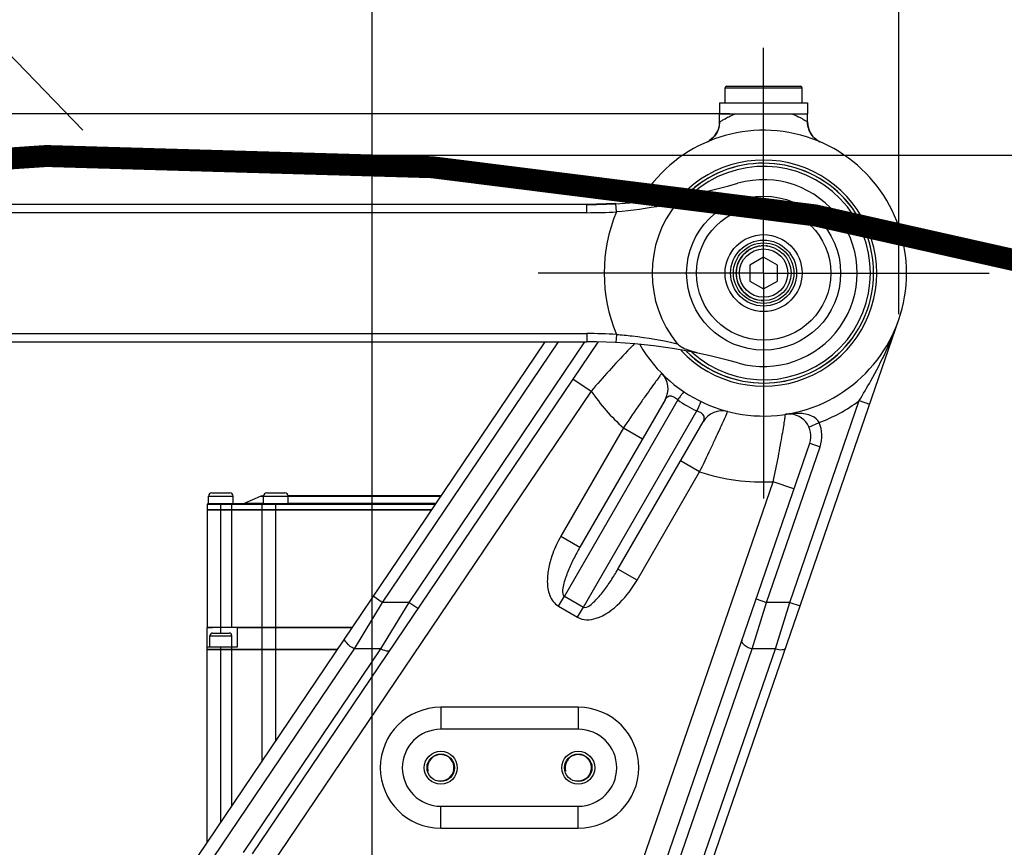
# Model space of a CAD drawing. Header units: millimetres. Extents: x 0 to 5945, y 0 to 4205.
# Tile 75 of 80: x 3939 to 4118, y 3419 to 3569. Entities that reach past the tile are written whole.
import ezdxf

# ---------------------------------------------------------------- set-up
doc = ezdxf.new("R2010")
doc.units = ezdxf.units.MM
doc.header["$LTSCALE"] = 326.975
doc.linetypes.add('CENTER', pattern=[0.6, 0.375, -0.075, 0.075, -0.075])
doc.layers.get('0').update_dxf_attribs({"linetype": 'CONTINUOUS'})
for name, color, linetype in [('204104000008_DXF_DIMENSION', 7, 'CONTINUOUS'), ('304102000080_DXF_AXIS', 7, 'CONTINUOUS'), ('304102000080_DXF_DIMENSION', 7, 'CONTINUOUS'), ('304102000080DXF_CONTINUOUS_LINE', 7, 'CONTINUOUS'), ('304103000028_DXF_DIMENSION', 7, 'CONTINUOUS'), ('304103000033DXF_CONTINUOUS_LINE', 7, 'CONTINUOUS'), ('304104000210DXF_CONTINUOUS_LINE', 7, 'CONTINUOUS'), ('304104000218_DXF_DIMENSION', 7, 'CONTINUOUS'), ('304304000030DXF_CONTINUOUS_LINE', 7, 'CONTINUOUS'), ('501023000078DXF_CONTINUOUS_LINE', 7, 'CONTINUOUS'), ('537003000017DXF_CONTINUOUS_LINE', 7, 'CONTINUOUS'), ('604006000006DXF_CONTINUOUS_LINE', 7, 'CONTINUOUS'), ('604007000001DXF_CONTINUOUS_LINE', 7, 'CONTINUOUS'), ('626001000001DXF_CONTINUOUS_LINE', 7, 'CONTINUOUS'), ('DEFAULT_1', 7, 'CENTER')]:
    doc.layers.add(name, color=color, linetype=linetype)
doc.styles.get("Standard").update_dxf_attribs({"font": 'txt', "width": 0.7})
doc.dimstyles.new('DIMSTYLE_2', dxfattribs={"dimtxt": 17.5, "dimasz": 15, "dimexe": 2, "dimexo": 0.2, "dimgap": 0.875, "dimtad": 1, "dimdec": 0, "dimdsep": 46, "dimtxsty": 'Standard', "dimblk": '_FILLED', "dimblk1": '_FILLED', "dimblk2": '_FILLED', "dimcen": 0.09, "dimclrt": 5, "dimazin": 2, "dimtfac": 1, "dimtdec": 0, "dimtofl": 0, "dimtmove": 0, "dimatfit": 3, "dimldrblk": '_FILLED', "dimfxl": 0, "dimtolj": 1, "dimarcsym": 0})
doc.dimstyles.new('DIMSTYLE_5', dxfattribs={"dimtxt": 17.5, "dimasz": 15, "dimexe": 2, "dimexo": 0.2, "dimgap": 0.875, "dimtad": 0, "dimtih": 1, "dimtoh": 1, "dimdec": 0, "dimdsep": 46, "dimtxsty": 'Standard', "dimblk": '_FILLED', "dimblk1": '_FILLED', "dimblk2": '_FILLED', "dimcen": 0.09, "dimclrt": 5, "dimazin": 2, "dimtp": 0.01, "dimtm": 0.01, "dimtfac": 1, "dimtdec": 0, "dimtofl": 0, "dimtmove": 0, "dimatfit": 3, "dimldrblk": '_FILLED', "dimfxl": 0, "dimtolj": 1, "dimarcsym": 0})
doc.dimstyles.new('DIMSTYLE_6', dxfattribs={"dimtxt": 17.5, "dimasz": 15, "dimexe": 2, "dimexo": 0.2, "dimgap": 0.875, "dimtad": 1, "dimdsep": 46, "dimtxsty": 'Standard', "dimblk": '_FILLED', "dimblk1": '_FILLED', "dimblk2": '_FILLED', "dimcen": 0.09, "dimclrt": 5, "dimazin": 2, "dimtp": 0.01, "dimtm": 0.01, "dimtfac": 1, "dimtofl": 0, "dimtmove": 0, "dimatfit": 3, "dimldrblk": '_FILLED', "dimfxl": 0, "dimtolj": 1, "dimarcsym": 0})

# ---------------------------------------------------------------- blocks, each defined once
blk = doc.blocks.new('*D12')
at = {"layer": '204104000008_DXF_DIMENSION', "color": 2, "linetype": 'Continuous'}
blk.add_line((3958.22, 3544.61), (4909.91, 3544.61), dxfattribs=at)
blk = doc.blocks.new('_FILLED')
at = {"color": 0, "linetype": 'ByBlock'}
blk.add_solid([(0, 0), (-1, 0.117), (-1, -0.117)], dxfattribs=at)
blk = doc.blocks.new('*D14')
at = {"layer": '304104000218_DXF_DIMENSION', "color": 2, "linetype": 'Continuous'}
for p, q in [((3877.61, 3404.17), (3877.61, 3789.44)), ((4002.61, 3266.17), (4002.61, 3789.44)), ((3877.61, 3779.44), (3940.11, 3779.44)), ((4002.61, 3779.44), (3940.11, 3779.44))]:
    blk.add_line(p, q, dxfattribs=at)
at = {"layer": '304104000218_DXF_DIMENSION', "color": 2, "linetype": 'Continuous', "xscale": 15, "yscale": 15, "zscale": 15, "rotation": 180}
blk.add_blockref('_FILLED', (3877.61, 3779.44), dxfattribs=at)
at = {"layer": '304104000218_DXF_DIMENSION', "color": 2, "linetype": 'Continuous', "xscale": 15, "yscale": 15, "zscale": 15}
blk.add_blockref('_FILLED', (4002.61, 3779.44), dxfattribs=at)
blk = doc.blocks.new('*D16')
at = {"layer": '304103000028_DXF_DIMENSION', "color": 2, "linetype": 'Continuous'}
for p, q in [((2912.61, 3363.86), (2912.61, 3963.17)), ((4098.41, 3515.71), (4098.41, 3963.17)), ((2912.61, 3953.17), (3505.51, 3953.17)), ((4098.41, 3953.17), (3505.51, 3953.17))]:
    blk.add_line(p, q, dxfattribs=at)
at = {"layer": '304103000028_DXF_DIMENSION', "color": 2, "linetype": 'Continuous', "xscale": 15, "yscale": 15, "zscale": 15, "rotation": 180}
blk.add_blockref('_FILLED', (2912.61, 3953.17), dxfattribs=at)
at = {"layer": '304103000028_DXF_DIMENSION', "color": 2, "linetype": 'Continuous', "xscale": 15, "yscale": 15, "zscale": 15}
blk.add_blockref('_FILLED', (4098.41, 3953.17), dxfattribs=at)
blk = doc.blocks.new('*D17')
at = {"layer": '304102000080_DXF_DIMENSION', "color": 2, "linetype": 'Continuous'}
for p, q in [((4067.7, 3552.17), (1934.99, 3552.17)), ((1944.99, 3552.17), (1944.99, 2875.92)), ((1944.99, 2199.67), (1944.99, 2875.92)), ((2767.49, 2199.67), (1934.99, 2199.67))]:
    blk.add_line(p, q, dxfattribs=at)
at = {"layer": '304102000080_DXF_DIMENSION', "color": 2, "linetype": 'Continuous', "xscale": 15, "yscale": 15, "zscale": 15}
for p, rotation in [((1944.99, 3552.17), 90), ((1944.99, 2199.67), 270)]:
    blk.add_blockref('_FILLED', p, dxfattribs=dict(at, rotation=rotation))

msp = doc.modelspace()

# ---------------------------------------------------------------- linework, layer by layer
at = {"color": 2, "linetype": 'Continuous', "const_width": 4}
msp.add_lwpolyline([(4646.133, 3058.39, 0.5515657), (3439.384, 3329.636)], format="xyb", dxfattribs=at)
at = {"layer": '304102000080_DXF_AXIS', "color": 7, "linetype": 'CENTER'}
for q in [(4073.826, 3564.172), (4032.826, 3523.172), (4073.826, 3482.172), (4114.826, 3523.172)]:
    msp.add_line((4073.826, 3523.172), q, dxfattribs=at)
at = {"layer": '304102000080DXF_CONTINUOUS_LINE', "color": 7, "linetype": 'Continuous'}
for p, q in [((4065.821, 3550.666), (4065.821, 3552.172)), ((4065.822, 3552.172), (4081.821, 3552.172)), ((4081.821, 3550.67), (4081.821, 3552.172)), ((4065.761, 3549.974), (4065.619, 3549.408)), ((4065.821, 3550.666), (4065.761, 3549.974)), ((4081.826, 3550.471), (4081.821, 3550.67)), ((4081.942, 3549.696), (4081.826, 3550.471)), ((4082.024, 3549.414), (4081.942, 3549.696)), ((4064.74, 3547.931), (4064.365, 3547.579)), ((4064.893, 3548.118), (4064.74, 3547.931)), ((4065.081, 3548.348), (4064.893, 3548.118)), ((4065.375, 3548.831), (4065.081, 3548.348)), ((4065.619, 3549.41), (4065.375, 3548.831)), ((4082.136, 3549.116), (4082.022, 3549.418)), ((4082.194, 3548.984), (4082.024, 3549.414)), ((4082.286, 3548.799), (4082.136, 3549.116)), ((4082.561, 3548.352), (4082.194, 3548.984)), ((4083.02, 3547.815), (4082.561, 3548.352)), ((4083.527, 3547.394), (4083.02, 3547.815)), ((4083.32, 3547.548), (4083.087, 3547.75)), ((4064.365, 3547.579), (4063.975, 3547.295)), ((4064.365, 3547.579), (4064.143, 3547.418)), ((4083.538, 3547.387), (4083.32, 3547.548)), ((4084.037, 3547.09), (4083.527, 3547.394)), ((4052.271, 3537.713), (4051.206, 3536.133)), ((4038.54, 3340.87), (4098.409, 3514.706)), ((4034.03, 3510.672), (3957.941, 3397.88)), ((4043.645, 3510.621), (3980.818, 3417.487)), ((4055.905, 3500.132), (4040.412, 3473.299)), ((4047.34, 3469.299), (4062.833, 3496.132)), ((4042.277, 3376.289), (4082.205, 3492.224)), ((4040.111, 3440.172), (4015.111, 3440.172)), ((4015.111, 3426.172), (4040.111, 3426.172))]:
    msp.add_line(p, q, dxfattribs=at)
at = {"layer": '304102000080DXF_CONTINUOUS_LINE', "color": 9, "linetype": 'Continuous'}
for p, q in [((4036.443, 3510.672), (4004.465, 3463.269)), ((4041.268, 3510.672), (4009.29, 3463.269)), ((4039.147, 3503.952), (4042.463, 3501.716)), ((4042.463, 3501.716), (3984.134, 3415.25)), ((4058.193, 3500.096), (4037.582, 3464.397)), ((4078.579, 3463.27), (4091.217, 3499.966)), ((4091.217, 3499.966), (4093.108, 3499.315)), ((4041.046, 3462.397), (4061.657, 3498.096)), ((4082.074, 3495.161), (4083.899, 3495.978)), ((4048.323, 3495.001), (4036.948, 3475.299)), ((4048.323, 3495.001), (4051.787, 3493.001)), ((4082.205, 3492.224), (4084.096, 3491.573)), ((4074.348, 3463.269), (4084.096, 3491.573)), ((4062.18, 3487.001), (4058.715, 3489.001)), ((4050.804, 3467.299), (4062.18, 3487.001)), ((4051.067, 3414.096), (4075.559, 3485.212)), ((4079.341, 3483.909), (4075.559, 3485.212)), ((4036.948, 3475.299), (4040.412, 3473.299)), ((4050.804, 3467.299), (4047.34, 3469.299)), ((4004.465, 3463.269), (4002.807, 3464.387)), ((4036.516, 3462.55), (4037.582, 3464.397)), ((4037.582, 3464.397), (4041.046, 3462.397)), ((4072.457, 3463.92), (4074.348, 3463.269)), ((4004.465, 3463.269), (3999.333, 3454.816)), ((4009.29, 3463.269), (4004.158, 3454.816)), ((4009.29, 3463.269), (4004.465, 3463.269)), ((4010.948, 3462.151), (4009.29, 3463.269)), ((4036.516, 3462.55), (4039.98, 3460.55)), ((4039.98, 3460.55), (4041.046, 3462.397)), ((4071.728, 3454.816), (4074.348, 3463.269)), ((4078.579, 3463.27), (4074.348, 3463.269)), ((4075.959, 3454.816), (4078.579, 3463.27)), ((4078.579, 3463.269), (4080.47, 3462.618)), ((3999.333, 3454.816), (3969.357, 3410.381)), ((4004.158, 3454.816), (3979.16, 3417.76)), ((4004.158, 3454.816), (3999.333, 3454.816)), ((4043.537, 3360.676), (4075.959, 3454.816)), ((4044.168, 3374.792), (4071.728, 3454.816)), ((4075.959, 3454.816), (4071.728, 3454.816)), ((4015.111, 3444.172), (4015.111, 3440.172)), ((4040.111, 3444.172), (4015.111, 3444.172)), ((4040.111, 3444.172), (4040.111, 3440.172)), ((4015.111, 3422.172), (4015.111, 3426.172)), ((4040.111, 3422.172), (4040.111, 3426.172)), ((4015.111, 3422.172), (4040.111, 3422.172))]:
    msp.add_line(p, q, dxfattribs=at)
at = {"layer": '304102000080DXF_CONTINUOUS_LINE', "color": 7, "linetype": 'Continuous'}
for points in [[(4081.854, 3550.162), (4081.824, 3550.532), (4081.821, 3550.67)], [(4082.022, 3549.418), (4081.917, 3549.8), (4081.854, 3550.162)], [(4082.653, 3548.228), (4082.459, 3548.503), (4082.286, 3548.799)], [(4083.087, 3547.75), (4082.863, 3547.977), (4082.653, 3548.228)]]:
    msp.add_lwpolyline(points, dxfattribs=at)
for centre, radius in [((4015.111, 3433.172), 3), ((4015.111, 3433.172), 2.5), ((4040.111, 3433.172), 3), ((4040.111, 3433.172), 2.5)]:
    msp.add_circle(centre, radius, dxfattribs=at)
for centre, radius, start, end in [((4061.822, 3550.666), 4, 296.4705, 359.99765), ((4085.821, 3550.67), 4, 180.00245, 243.53009), ((4073.826, 3523.172), 26, 210.01907, 149.94931), ((4073.826, 3523.172), 20.577, 223.13209, 136.86156), ((4073.826, 3523.172), 20, 225.27184, 134.732), ((4052.44, 3502.132), 4, 330, 44.53435), ((4066.297, 3494.132), 4, 75.46601, 149.99953), ((4078.423, 3493.527), 4, 340.99661, 98.80911), ((4015.111, 3433.172), 7, 90, 270), ((4040.111, 3433.172), 7, 270, 90)]:
    msp.add_arc(centre, radius, start, end, dxfattribs=at)
at = {"layer": '304102000080DXF_CONTINUOUS_LINE', "color": 9, "linetype": 'Continuous'}
for centre, radius, start, end in [((4100.773, 3504.996), 58.504, 145.99856, 147.83703), ((4073.826, 3523.172), 38, 214.37833, 227.8468), ((4074.907, 3525.045), 30.031, 236.18194, 243.81808), ((4073.826, 3523.172), 29, 290.32601, 306.84821), ((4078.423, 3493.527), 6, 340.99661, 24.10539), ((4073.826, 3523.172), 38, 252.1532, 272.61488), ((4015.111, 3433.172), 11, 90, 270), ((4040.111, 3433.172), 11, 270, 90)]:
    msp.add_arc(centre, radius, start, end, dxfattribs=at)
for points, knots in [([(4065.821, 3550.666), (4065.826, 3550.686), (4065.922, 3550.709), (4066.042, 3550.823), (4066.299, 3550.963), (4066.78, 3551.261), (4067.586, 3551.689), (4068.296, 3552.011), (4068.701, 3552.172)], [0, 0, 0, 0, 0.018625, 0.0732994, 0.1620073, 0.2813602, 0.5984461, 1, 1, 1, 1]), ([(4078.948, 3552.172), (4079.352, 3552.012), (4080.06, 3551.69), (4080.865, 3551.263), (4081.345, 3550.966), (4081.601, 3550.826), (4081.721, 3550.712), (4081.817, 3550.689), (4081.821, 3550.67)], [0, 0, 0, 0, 0.4016202, 0.7187051, 0.8380407, 0.9267258, 0.9813822, 1, 1, 1, 1]), ([(4091.217, 3499.966), (4091.933, 3501.157), (4094.706, 3505.871), (4097.079, 3510.847), (4098.409, 3514.706)], [0, 0, 0, 0, 0.2540173, 1, 1, 1, 1]), ([(4050.365, 3510.347), (4049.928, 3509.902), (4047.212, 3507.101), (4044.606, 3504.196), (4042.463, 3501.716)], [0, 0, 0, 0, 0.1597922, 1, 1, 1, 1]), ([(4055.292, 3504.938), (4055.271, 3504.862), (4055.024, 3504.641), (4054.677, 3504.057), (4053.989, 3503.171), (4053.13, 3501.949), (4052.076, 3500.468), (4050.447, 3498.127), (4049.184, 3496.278), (4048.323, 3495.001)], [0, 0, 0, 0, 0.0194517, 0.0769671, 0.1701178, 0.2950428, 0.446731, 0.6192266, 1, 1, 1, 1]), ([(4059.353, 3501.572), (4059.316, 3501.597), (4059.182, 3501.377), (4058.966, 3501.18), (4058.608, 3500.665), (4058.343, 3500.308), (4058.193, 3500.096)], [0, 0, 0, 0, 0.0710049, 0.269804, 0.5863799, 1, 1, 1, 1]), ([(4058.193, 3500.096), (4057.778, 3500.461), (4056.847, 3501.146), (4056.071, 3500.421), (4055.905, 3500.133)], [0, 0, 0, 0, 0.6243473, 1, 1, 1, 1]), ([(4062.356, 3499.839), (4062.396, 3499.819), (4062.272, 3499.593), (4062.21, 3499.308), (4061.942, 3498.74), (4061.765, 3498.332), (4061.657, 3498.096)], [0, 0, 0, 0, 0.0710133, 0.2698161, 0.5863891, 1, 1, 1, 1]), ([(4062.833, 3496.133), (4062.999, 3496.421), (4063.24, 3497.455), (4062.181, 3497.919), (4061.657, 3498.096)], [0, 0, 0, 0, 0.3756543, 1, 1, 1, 1]), ([(4062.18, 3487.001), (4062.855, 3488.385), (4063.825, 3490.403), (4065.038, 3492.984), (4065.793, 3494.638), (4066.422, 3495.993), (4066.846, 3497.031), (4067.178, 3497.624), (4067.245, 3497.949), (4067.301, 3498.004)], [0, 0, 0, 0, 0.3807734, 0.553269, 0.7049572, 0.8298822, 0.9230329, 0.9805483, 1, 1, 1, 1]), ([(4083.9, 3495.977), (4083.638, 3496.498), (4082.446, 3497.445), (4080.215, 3497.717), (4078.6, 3497.602), (4077.81, 3497.479)], [0, 0, 0, 0, 0.2649548, 0.6362157, 1, 1, 1, 1]), ([(4075.559, 3485.212), (4075.889, 3486.741), (4076.35, 3488.972), (4076.888, 3491.831), (4077.215, 3493.672), (4077.462, 3495.206), (4077.638, 3496.249), (4077.714, 3496.891), (4077.796, 3497.201), (4077.755, 3497.417), (4077.81, 3497.479)], [0, 0, 0, 0, 0.3761859, 0.5477077, 0.6996598, 0.8259044, 0.9208761, 0.9551327, 0.979942, 1, 1, 1, 1]), ([(4036.948, 3475.299), (4036.371, 3474.299), (4035.501, 3472.464), (4034.681, 3469.688), (4034.383, 3467.096), (4034.692, 3464.501), (4035.779, 3462.975), (4036.516, 3462.55)], [0, 0, 0, 0, 0.2509795, 0.4392581, 0.6273916, 0.8149467, 1, 1, 1, 1]), ([(4040.412, 3473.299), (4040.012, 3472.606), (4039.25, 3471.193), (4038.246, 3469.029), (4037.552, 3467.086), (4037.236, 3465.626), (4037.24, 3464.594), (4037.582, 3464.397)], [0, 0, 0, 0, 0.250057, 0.5002184, 0.7506972, 0.8764964, 1, 1, 1, 1]), ([(4041.046, 3462.397), (4041.388, 3462.199), (4042.283, 3462.712), (4043.39, 3463.716), (4044.726, 3465.288), (4046.098, 3467.24), (4046.94, 3468.606), (4047.34, 3469.299)], [0, 0, 0, 0, 0.1235078, 0.2493077, 0.4997857, 0.7499454, 1, 1, 1, 1]), ([(4039.98, 3460.55), (4040.476, 3460.264), (4041.647, 3459.974), (4044.51, 3460.51), (4047.87, 3463.033), (4049.94, 3465.802), (4050.804, 3467.299)], [0, 0, 0, 0, 0.12467, 0.2499651, 0.6238646, 1, 1, 1, 1]), ([(3999.333, 3454.817), (3998.833, 3455.094), (3998.202, 3455.531), (3997.498, 3456.517), (3997.675, 3456.78)], [0, 0, 0, 0, 0.6429921, 1, 1, 1, 1]), ([(4069.837, 3456.313), (4069.738, 3456.024), (4070.503, 3455.228), (4071.215, 3454.962), (4071.728, 3454.817)], [0, 0, 0, 0, 0.3644636, 1, 1, 1, 1]), ([(4005.816, 3454.543), (4005.701, 3454.373), (4004.964, 3454.389), (4004.487, 3454.634), (4004.158, 3454.817)], [0, 0, 0, 0, 0.353533, 1, 1, 1, 1]), ([(4075.959, 3454.817), (4076.364, 3454.702), (4076.967, 3454.562), (4077.771, 3454.783), (4077.85, 3455.011)], [0, 0, 0, 0, 0.6358854, 1, 1, 1, 1])]:
    msp.add_open_spline(points, degree=3, knots=knots, dxfattribs=at)
at = {"layer": '304103000033DXF_CONTINUOUS_LINE', "color": 7, "linetype": 'Continuous'}
for p, q in [((4041.689, 3535.672), (3325.962, 3535.672)), ((4046.972, 3535.812), (4041.689, 3535.672)), ((3325.962, 3510.672), (4041.689, 3510.672))]:
    msp.add_line(p, q, dxfattribs=at)
at = {"layer": '304103000033DXF_CONTINUOUS_LINE', "color": 9, "linetype": 'Continuous'}
for p, q in [((4041.689, 3534.172), (4041.689, 3535.672)), ((4047.051, 3534.314), (4046.972, 3535.812)), ((4041.689, 3534.172), (3325.962, 3534.172)), ((3325.962, 3512.172), (4041.689, 3512.172)), ((4041.689, 3512.172), (4041.689, 3510.672)), ((4047.051, 3512.031), (4046.972, 3510.533))]:
    msp.add_line(p, q, dxfattribs=at)
at = {"layer": '304103000033DXF_CONTINUOUS_LINE', "color": 7, "linetype": 'Continuous'}
for centre, radius, start, end in [((4041.689, 3635.672), 100, 270, 285.94237), ((4073.826, 3523.172), 17, 254.05763, 105.94237), ((4073.826, 3523.172), 20.282, 140.7329, 219.26732), ((4041.689, 3410.672), 100, 74.05763, 90)]:
    msp.add_arc(centre, radius, start, end, dxfattribs=at)
at = {"layer": '304103000033DXF_CONTINUOUS_LINE', "color": 9, "linetype": 'Continuous'}
for centre, radius, start, end in [((4041.689, 3635.672), 101.5, 270, 273.02802), ((4073.826, 3523.172), 29, 157.40645, 202.59396), ((4041.689, 3410.672), 101.5, 86.9717, 90)]:
    msp.add_arc(centre, radius, start, end, dxfattribs=at)
at = {"layer": '304103000033DXF_CONTINUOUS_LINE', "color": 7, "linetype": 'Continuous'}
for points, knots in [([(4058.123, 3536.01), (4058.619, 3536.617), (4060.177, 3537.252), (4061.658, 3537.683), (4062.43, 3537.847)], [0, 0, 0, 0, 0.4982831, 1, 1, 1, 1]), ([(4062.43, 3508.498), (4061.658, 3508.662), (4060.176, 3509.093), (4058.619, 3509.728), (4058.123, 3510.335)], [0, 0, 0, 0, 0.5017536, 1, 1, 1, 1])]:
    msp.add_open_spline(points, degree=3, knots=knots, dxfattribs=at)
at = {"layer": '304103000033DXF_CONTINUOUS_LINE', "color": 9, "linetype": 'Continuous'}
for points, knots in [([(4058.123, 3536.01), (4057.229, 3535.81), (4053.571, 3535.051), (4049.861, 3534.544), (4047.051, 3534.314)], [0, 0, 0, 0, 0.2452855, 1, 1, 1, 1]), ([(4047.051, 3512.031), (4047.999, 3511.953), (4051.716, 3511.582), (4055.405, 3510.941), (4058.123, 3510.335)], [0, 0, 0, 0, 0.2544893, 1, 1, 1, 1])]:
    msp.add_open_spline(points, degree=3, knots=knots, dxfattribs=at)
at = {"layer": '304104000210DXF_CONTINUOUS_LINE', "color": 7, "linetype": 'Continuous'}
for radius in [14, 12.2, 7, 6]:
    msp.add_circle((4073.826, 3523.172), radius, dxfattribs=at)
at = {"layer": '304104000210DXF_CONTINUOUS_LINE', "color": 9, "linetype": 'Continuous'}
msp.add_circle((4073.826, 3523.172), 5.5, dxfattribs=at)
at = {"layer": '304304000030DXF_CONTINUOUS_LINE', "color": 7, "linetype": 'Continuous'}
for p, q in [((3973.461, 3483.172), (3976.761, 3483.172)), ((3983.461, 3483.172), (3986.761, 3483.172)), ((3972.861, 3481.172), (3972.861, 3482.572)), ((3977.361, 3481.172), (3977.361, 3482.572)), ((3982.234, 3482.511), (3979.489, 3481.334)), ((3982.861, 3481.172), (3982.861, 3482.572)), ((4015.142, 3482.672), (3987.361, 3482.672)), ((3987.361, 3481.172), (3987.361, 3482.572)), ((3972.611, 3481.072), (3972.611, 3480.172)), ((3972.611, 3480.172), (4013.455, 3480.172)), ((3972.611, 3480.072), (3972.611, 3458.722)), ((3972.611, 3480.072), (4013.388, 3480.072)), ((4014.13, 3481.172), (3972.711, 3481.172)), ((3972.711, 3480.172), (3972.711, 3480.072)), ((3982.611, 3480.172), (3982.611, 3481.072)), ((3982.611, 3458.722), (3982.611, 3480.072)), ((3982.711, 3480.172), (3982.711, 3480.072)), ((3972.611, 3458.722), (3998.985, 3458.722)), ((3972.611, 3454.772), (3972.611, 3458.672)), ((3972.611, 3458.672), (3973.611, 3458.672)), ((3973.611, 3458.672), (3973.611, 3458.722)), ((3978.111, 3455.172), (3978.111, 3458.722)), ((3978.111, 3458.672), (3998.951, 3458.672)), ((3982.611, 3454.772), (3982.611, 3458.672)), ((3983.611, 3458.672), (3983.611, 3458.722)), ((3973.111, 3455.172), (3973.111, 3457.172)), ((3973.611, 3457.672), (3976.611, 3457.672)), ((3977.111, 3455.172), (3977.111, 3457.172)), ((3972.611, 3455.172), (3978.111, 3455.172)), ((3972.611, 3454.772), (3996.32, 3454.772)), ((3972.611, 3419.627), (3972.611, 3454.672)), ((3972.611, 3454.672), (3996.253, 3454.672)), ((3972.711, 3454.672), (3972.711, 3454.772)), ((3982.611, 3434.451), (3982.611, 3454.672)), ((3982.711, 3454.672), (3982.711, 3454.772))]:
    msp.add_line(p, q, dxfattribs=at)
at = {"layer": '304304000030DXF_CONTINUOUS_LINE', "color": 9, "linetype": 'Continuous'}
for p, q in [((3972.861, 3482.572), (3977.361, 3482.572)), ((3982.861, 3482.511), (3982.234, 3482.511)), ((3982.861, 3482.572), (3987.361, 3482.572)), ((4015.032, 3482.511), (3987.361, 3482.511)), ((4014.062, 3481.072), (3972.611, 3481.072)), ((3975.111, 3457.672), (3975.111, 3481.172)), ((3977.111, 3458.722), (3977.111, 3481.172)), ((3979.489, 3481.334), (3982.861, 3481.334)), ((3985.111, 3438.157), (3985.111, 3481.172)), ((3987.361, 3481.334), (4014.239, 3481.334)), ((3973.111, 3457.172), (3977.111, 3457.172)), ((3975.111, 3423.333), (3975.111, 3455.172)), ((3977.111, 3426.298), (3977.111, 3455.172))]:
    msp.add_line(p, q, dxfattribs=at)
at = {"layer": '304304000030DXF_CONTINUOUS_LINE', "color": 7, "linetype": 'Continuous'}
for centre, radius, start, end in [((3973.461, 3482.572), 0.6, 90, 180), ((3976.761, 3482.572), 0.6, 0, 90), ((3983.461, 3482.572), 0.6, 90, 180), ((3986.761, 3482.572), 0.6, 0, 90), ((3983.022, 3480.672), 2, 94.13985, 113.19859), ((3972.711, 3481.072), 0.1, 90, 180), ((3978.701, 3483.172), 2, 270, 293.19859), ((3982.711, 3481.072), 0.1, 90, 180), ((3973.611, 3457.172), 0.5, 90, 180), ((3976.611, 3457.172), 0.5, 0, 90)]:
    msp.add_arc(centre, radius, start, end, dxfattribs=at)
at = {"layer": '501023000078DXF_CONTINUOUS_LINE', "color": 7, "linetype": 'Continuous'}
for p, q in [((4073.826, 3526.059), (4071.326, 3524.616)), ((4071.326, 3524.616), (4071.326, 3521.729)), ((4076.326, 3524.616), (4073.826, 3526.059)), ((4076.326, 3521.729), (4076.326, 3524.616)), ((4071.326, 3521.729), (4073.826, 3520.286)), ((4073.826, 3520.286), (4076.326, 3521.729))]:
    msp.add_line(p, q, dxfattribs=at)
msp.add_circle((4073.826, 3523.172), 5, dxfattribs=at)
at = {"layer": '501023000078DXF_CONTINUOUS_LINE', "color": 9, "linetype": 'Continuous'}
msp.add_circle((4073.826, 3523.172), 4.4, dxfattribs=at)
at = {"layer": '501023000078DXF_CONTINUOUS_LINE', "color": 2, "linetype": 'Continuous'}
for centre in [(4015.111, 3433.172), (4040.111, 3433.172)]:
    msp.add_arc(centre, 2.4, 255, 195, dxfattribs=at)
at = {"layer": '537003000017DXF_CONTINUOUS_LINE', "color": 7, "linetype": 'Continuous'}
for radius, start, end in [(20, 225.11391, 134.89656), (19.423, 227.74272, 132.25135)]:
    msp.add_arc((4073.826, 3523.172), radius, start, end, dxfattribs=at)
at = {"layer": '604006000006DXF_CONTINUOUS_LINE', "color": 7, "linetype": 'Continuous'}
for start, end in [(98.22961, 261.77039), (90, 95.34143), (81.77039, 84.6635), (264.6635, 270)]:
    msp.add_arc((4073.826, 3523.172), 5, start, end, dxfattribs=at)
at = {"layer": '604007000001DXF_CONTINUOUS_LINE', "color": 7, "linetype": 'Continuous'}
for p, q in [((4065.821, 3554.172), (4065.821, 3552.172)), ((4065.821, 3554.172), (4081.821, 3554.172)), ((4081.821, 3554.172), (4081.821, 3552.172)), ((4065.821, 3552.172), (4069.181, 3552.172)), ((4078.462, 3552.172), (4081.821, 3552.172))]:
    msp.add_line(p, q, dxfattribs=at)
at = {"layer": '626001000001DXF_CONTINUOUS_LINE', "color": 7, "linetype": 'Continuous'}
for p, q in [((4066.821, 3554.172), (4066.821, 3556.872)), ((4067.121, 3557.172), (4080.521, 3557.172)), ((4080.821, 3554.172), (4080.821, 3556.872))]:
    msp.add_line(p, q, dxfattribs=at)
at = {"layer": '626001000001DXF_CONTINUOUS_LINE', "color": 9, "linetype": 'Continuous'}
msp.add_line((4066.821, 3556.872), (4080.821, 3556.872), dxfattribs=at)
at = {"layer": '626001000001DXF_CONTINUOUS_LINE', "color": 7, "linetype": 'Continuous'}
for centre, start, end in [((4067.121, 3556.872), 90, 180), ((4080.521, 3556.872), 0, 90)]:
    msp.add_arc(centre, 0.3, start, end, dxfattribs=at)
at = {"layer": 'DEFAULT_1', "color": 2, "linetype": 'CENTER'}
msp.add_line((3830.572, 3672.448), (3955.572, 3543.448), dxfattribs=at)

# ---------------------------------------------------------------- dimensions: what is measured, and where the dimension line sits
at = {"layer": '204104000008_DXF_DIMENSION', "color": 2, "linetype": 'Continuous'}
dim = msp.add_ordinate_dim(feature_location=(3958.217, 3544.613), offset=(951.689, 0), dtype=0, origin=(3957.217, 2199.672), dimstyle='DIMSTYLE_5', override={"dimgap": 4.375058, "dimtad": 1, "dimtih": 0, "dimtoh": 0}, dxfattribs=at)
dim.commit()
dim.dimension.update_dxf_attribs({"geometry": '*D12', "text_midpoint": (4918.656, 3548.988)})
at = {"layer": '304102000080_DXF_DIMENSION', "color": 2, "linetype": 'Continuous'}
dim = msp.add_linear_dim(base=(1944.991, 2199.672), p1=(4067.903, 3552.172), p2=(2767.688, 2199.672), angle=270, dimstyle='DIMSTYLE_6', dxfattribs=at)
dim.commit()
dim.dimension.update_dxf_attribs({"geometry": '*D17', "text_midpoint": (1944.991, 2839.172), "dimtype": 160})
at = {"layer": '304103000028_DXF_DIMENSION', "color": 2, "linetype": 'Continuous'}
dim = msp.add_linear_dim(base=(4098.409, 3953.17), p1=(2912.611, 3363.657), p2=(4098.409, 3515.506), dimstyle='DIMSTYLE_2', dxfattribs=at)
dim.commit()
dim.dimension.update_dxf_attribs({"geometry": '*D16', "text_midpoint": (3481.01, 3953.17), "dimtype": 160})
at = {"layer": '304104000218_DXF_DIMENSION', "color": 2, "linetype": 'Continuous'}
dim = msp.add_linear_dim(base=(4002.611, 3779.444), p1=(3877.611, 3403.972), p2=(4002.611, 3265.972), dimstyle='DIMSTYLE_6', dxfattribs=at)
dim.commit()
dim.dimension.update_dxf_attribs({"geometry": '*D14', "text_midpoint": (3921.736, 3779.444), "dimtype": 160})

doc.saveas('drawing.dxf')
